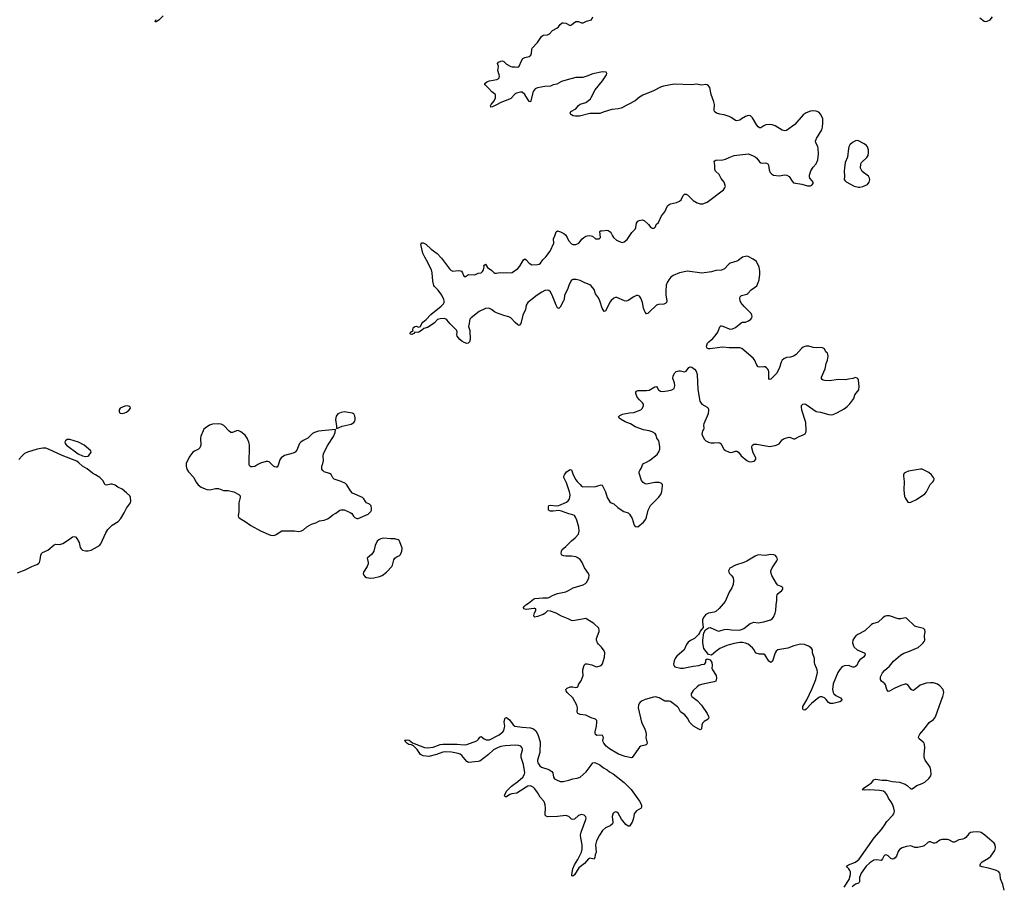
# Model space of a CAD drawing. Header units: inches. Extents: x 1835039 to 2027607, y 642849 to 774141.
# Tile 30 of 113: x 1849960 to 1863894, y 732319 to 744571. Entities that reach past the tile are written whole.
import ezdxf

# ---------------------------------------------------------------- set-up
doc = ezdxf.new("R2010")
doc.units = ezdxf.units.IN
doc.header["$MEASUREMENT"] = 0
for name, color, linetype in [('B8743', 7, 'Continuous'), ('B8753', 7, 'Continuous'), ('B8754', 7, 'Continuous'), ('B8763', 7, 'Continuous'), ('B8764', 7, 'Continuous')]:
    doc.layers.add(name, color=color, linetype=linetype)

msp = doc.modelspace()

# ---------------------------------------------------------------- linework, layer by layer
at = {"layer": 'B8743', "color": 6, "elevation": 700}
for points in [[(1850000, 738401), (1849950, 738348)], [(1849930, 736743), (1850000, 736768)]]:
    msp.add_lwpolyline(points, dxfattribs=at)
at = {"layer": 'B8753', "color": 6}
for points, elevation in [([(1856316, 740000), (1856308, 739992), (1856290, 739989), (1856251, 740000)], 600), ([(1860000, 739928), (1859910, 739936), (1859867, 739933), (1859730, 739910), (1859710, 739910), (1859690, 739921), (1859684, 739930), (1859682, 739950), (1859696, 739990), (1859704, 740000)], 600), ([(1860000, 736467), (1859944, 736336), (1859861, 736239), (1859810, 736192), (1859790, 736184), (1859710, 736172), (1859671, 736150), (1859651, 736130), (1859637, 736110), (1859624, 736076), (1859621, 736050), (1859631, 735969), (1859590, 735918), (1859581, 735890), (1859568, 735870), (1859510, 735810), (1859455, 735785), (1859420, 735760), (1859395, 735725), (1859366, 735650), (1859258, 735562), (1859241, 735539), (1859223, 735497), (1859215, 735450), (1859219, 735430), (1859230, 735413), (1859310, 735390), (1859350, 735393), (1859490, 735421), (1859570, 735429), (1859610, 735442), (1859651, 735449), (1859669, 735470), (1859669, 735511), (1859690, 735525), (1859730, 735511), (1859754, 735474), (1859762, 735430), (1859756, 735390), (1859763, 735370), (1859817, 735290), (1859820, 735250), (1859810, 735210), (1859790, 735199), (1859630, 735168), (1859574, 735150), (1859546, 735130), (1859490, 735078), (1859464, 735030), (1859464, 735010), (1859474, 734990), (1859550, 734936), (1859610, 734870), (1859690, 734750), (1859710, 734710), (1859713, 734690), (1859702, 734670), (1859645, 734635), (1859625, 734615), (1859614, 734586), (1859608, 734532), (1859598, 734522), (1859590, 734520), (1859570, 734528), (1859498, 734570), (1859475, 734590), (1859445, 734625), (1859410, 734685), (1859373, 734733), (1859310, 734772), (1859283, 734830), (1859270, 734846), (1859170, 734918), (1859150, 734927), (1859090, 734925), (1859010, 734972), (1858956, 734984), (1858930, 734982), (1858810, 734948), (1858769, 734931), (1858739, 734910), (1858727, 734893), (1858717, 734870), (1858712, 734832), (1858761, 734630), (1858807, 734530), (1858821, 734490), (1858825, 734450), (1858822, 734410), (1858838, 734330), (1858830, 734310), (1858810, 734301), (1858752, 734288), (1858730, 734274), (1858630, 734130), (1858615, 734125), (1858593, 734127), (1858530, 734140), (1858436, 734176), (1858309, 734249), (1858260, 734290), (1858226, 734330), (1858216, 734350), (1858215, 734370), (1858222, 734410), (1858210, 734441), (1858190, 734444), (1858130, 734441), (1858111, 734451), (1858102, 734470), (1858102, 734490), (1858123, 734570), (1858130, 734630), (1858126, 734650), (1858111, 734671), (1858050, 734690), (1857970, 734727), (1857890, 734736), (1857860, 734750), (1857850, 734770), (1857856, 734830), (1857843, 734870), (1857787, 734970), (1857709, 735050), (1857693, 735070), (1857689, 735090), (1857709, 735110), (1857750, 735126), (1857790, 735129), (1857830, 735119), (1857850, 735122), (1857859, 735130), (1857874, 735170), (1857905, 735215), (1857936, 735290), (1857929, 735349), (1857931, 735370), (1857950, 735435), (1857966, 735454), (1857990, 735455), (1858057, 735437), (1858110, 735414), (1858130, 735410), (1858177, 735423), (1858190, 735430), (1858208, 735452), (1858238, 735550), (1858240, 735610), (1858230, 735637), (1858196, 735690), (1858150, 735730), (1858136, 735750), (1858123, 735790), (1858124, 735810), (1858160, 735910), (1858161, 735930), (1858156, 735956), (1858085, 736025), (1857987, 736087), (1857970, 736093), (1857950, 736092), (1857790, 736063), (1857770, 736065), (1857724, 736090), (1857628, 736128), (1857550, 736171), (1857470, 736199), (1857430, 736203), (1857390, 736165), (1857370, 736153), (1857290, 736122), (1857250, 736115), (1857237, 736130), (1857238, 736138), (1857246, 736174), (1857265, 736210), (1857265, 736230), (1857250, 736237), (1857236, 736236), (1857130, 736222), (1857095, 736230), (1857089, 736249), (1857103, 736270), (1857124, 736290), (1857161, 736310), (1857230, 736368), (1857250, 736378), (1857366, 736390), (1857430, 736389), (1857450, 736393), (1857510, 736425), (1857570, 736450), (1857689, 736471), (1857729, 736490), (1857791, 736529), (1857935, 736570), (1857967, 736590), (1857985, 736610), (1858013, 736670), (1858018, 736710), (1858012, 736730), (1857952, 736810), (1857920, 736890), (1857890, 736930), (1857850, 736960), (1857830, 736969), (1857770, 736978), (1857690, 736976), (1857660, 736980), (1857634, 736990), (1857623, 737010), (1857626, 737050), (1857639, 737070), (1857690, 737113), (1857767, 737193), (1857823, 737237), (1857870, 737291), (1857877, 737330), (1857871, 737390), (1857846, 737486), (1857828, 737528), (1857810, 737551), (1857790, 737562), (1857730, 737575), (1857630, 737615), (1857590, 737622), (1857510, 737613), (1857474, 737614), (1857458, 737618), (1857447, 737627), (1857446, 737630), (1857445, 737675), (1857450, 737694), (1857470, 737697), (1857550, 737690), (1857590, 737694), (1857699, 737741), (1857721, 737759), (1857742, 737790), (1857747, 737810), (1857749, 737850), (1857741, 737890), (1857697, 738017), (1857662, 738090), (1857662, 738110), (1857670, 738128), (1857700, 738170), (1857750, 738203), (1857770, 738199), (1857792, 738130), (1857830, 738060), (1857850, 738032), (1857890, 737990), (1857910, 737970), (1857930, 737958), (1857990, 737964), (1858090, 737958), (1858130, 737966), (1858188, 737988), (1858201, 737981), (1858210, 737974), (1858250, 737890), (1858276, 737810), (1858310, 737748), (1858330, 737731), (1858370, 737717), (1858426, 737666), (1858470, 737633), (1858510, 737611), (1858570, 737590), (1858590, 737574), (1858627, 737510), (1858655, 737415), (1858670, 737396), (1858710, 737391), (1858790, 737457), (1858819, 737501), (1858831, 737529), (1858856, 737630), (1858885, 737695), (1859001, 737810), (1859034, 737850), (1859048, 737892), (1859059, 737970), (1859055, 737990), (1859039, 738010), (1859010, 738022), (1858950, 738019), (1858830, 737998), (1858810, 738002), (1858782, 738022), (1858761, 738050), (1858728, 738150), (1858728, 738170), (1858735, 738190), (1858761, 738230), (1858772, 738268), (1858787, 738290), (1858830, 738306), (1858873, 738330), (1858982, 738418), (1859006, 738454), (1859021, 738490), (1859019, 738530), (1859003, 738610), (1858978, 738650), (1858968, 738690), (1858952, 738712), (1858910, 738738), (1858869, 738750), (1858790, 738764), (1858668, 738808), (1858603, 738850), (1858530, 738879), (1858474, 738910), (1858444, 738930), (1858433, 738950), (1858453, 738970), (1858490, 738987), (1858590, 739006), (1858650, 739013), (1858750, 739050), (1858773, 739070), (1858790, 739110), (1858788, 739130), (1858776, 739150), (1858730, 739192), (1858700, 739230), (1858682, 739278), (1858682, 739298), (1858690, 739314), (1858710, 739323), (1858830, 739321), (1858870, 739326), (1858950, 739376), (1858970, 739377), (1858983, 739363), (1859002, 739330), (1859030, 739311), (1859052, 739308), (1859130, 739316), (1859189, 739330), (1859222, 739350), (1859232, 739388), (1859227, 739430), (1859203, 739490), (1859207, 739530), (1859230, 739573), (1859250, 739590), (1859290, 739603), (1859310, 739601), (1859370, 739585), (1859390, 739598), (1859430, 739646), (1859450, 739655), (1859470, 739651), (1859490, 739639), (1859510, 739624), (1859534, 739594), (1859548, 739550), (1859555, 739335), (1859586, 739170), (1859615, 739130), (1859690, 739086), (1859702, 739070), (1859708, 739050), (1859703, 738990), (1859644, 738850), (1859639, 738830), (1859642, 738790), (1859638, 738770), (1859624, 738750), (1859613, 738710), (1859622, 738682), (1859651, 738630), (1859670, 738608), (1859710, 738590), (1859743, 738583), (1859790, 738581), (1859850, 738588), (1859870, 738583), (1859887, 738567), (1859919, 738499), (1859930, 738486), (1859950, 738473), (1859990, 738453), (1860000, 738450)], 600), ([(1850000, 736768), (1850030, 736779), (1850130, 736829), (1850202, 736858), (1850227, 736873), (1850240, 736890), (1850250, 736925), (1850258, 736990), (1850267, 737013), (1850281, 737030), (1850359, 737061), (1850450, 737140), (1850470, 737146), (1850530, 737142), (1850570, 737155), (1850653, 737207), (1850710, 737253), (1850730, 737257), (1850750, 737250), (1850770, 737226), (1850801, 737170), (1850818, 737098), (1850830, 737080), (1850850, 737064), (1850890, 737052), (1850930, 737053), (1850970, 737064), (1851014, 737086), (1851090, 737130), (1851110, 737150), (1851178, 737310), (1851210, 737354), (1851270, 737415), (1851353, 737467), (1851390, 737511), (1851440, 737590), (1851470, 737658), (1851527, 737730), (1851535, 737755), (1851530, 737810), (1851518, 737830), (1851474, 737874), (1851410, 737924), (1851350, 737954), (1851310, 737982), (1851270, 737997), (1851250, 737997), (1851190, 737982), (1851170, 737988), (1851135, 738050), (1851093, 738090), (1851031, 738131), (1850990, 738152), (1850913, 738213), (1850850, 738250), (1850799, 738299), (1850770, 738321), (1850563, 738403), (1850370, 738491), (1850330, 738504), (1850290, 738508), (1850210, 738491), (1850069, 738451), (1850028, 738432), (1850000, 738401)], 700), ([(1860000, 736788), (1859991, 736769), (1859995, 736750), (1860000, 736741)], 600), ([(1860000, 735723), (1859966, 735714), (1859870, 735671), (1859810, 735630), (1859750, 735575), (1859706, 735586), (1859640, 735670), (1859627, 735753), (1859627, 735790), (1859641, 735890), (1859665, 735935), (1859710, 735963), (1859730, 735967), (1859825, 735925), (1859850, 735917), (1859870, 735920), (1859930, 735941), (1859970, 735946), (1860000, 735941)], 600)]:
    msp.add_lwpolyline(points, dxfattribs=dict(at, elevation=elevation))
for points, elevation in [([(1851490, 739103), (1851450, 739100), (1851384, 739070), (1851368, 739050), (1851366, 739026), (1851371, 739011), (1851381, 739001), (1851416, 738996), (1851450, 739005), (1851470, 739014), (1851511, 739050), (1851527, 739070), (1851524, 739090)], 700), ([(1854550, 739020), (1854510, 739012), (1854463, 738990), (1854440, 738960), (1854429, 738910), (1854442, 738818), (1854442, 738790), (1854450, 738785), (1854523, 738817), (1854650, 738846), (1854687, 738870), (1854701, 738890), (1854709, 738910), (1854710, 738930), (1854704, 738964), (1854690, 738990), (1854670, 739002)], 700), ([(1852770, 738851), (1852690, 738845), (1852648, 738832), (1852584, 738790), (1852567, 738773), (1852555, 738750), (1852525, 738675), (1852519, 738650), (1852526, 738550), (1852511, 738509), (1852490, 738490), (1852435, 738465), (1852410, 738448), (1852370, 738394), (1852325, 738315), (1852317, 738290), (1852316, 738250), (1852327, 738210), (1852350, 738171), (1852424, 738090), (1852455, 738030), (1852486, 737986), (1852530, 737954), (1852583, 737930), (1852610, 737920), (1852650, 737915), (1852730, 737933), (1852773, 737933), (1852847, 737907), (1852910, 737905), (1852990, 737889), (1853062, 737850), (1853079, 737830), (1853081, 737810), (1853061, 737730), (1853061, 737610), (1853050, 737550), (1853059, 737530), (1853079, 737510), (1853150, 737469), (1853231, 737410), (1853370, 737337), (1853510, 737276), (1853550, 737271), (1853570, 737275), (1853590, 737285), (1853670, 737335), (1853850, 737338), (1853910, 737328), (1853950, 737335), (1853975, 737350), (1854026, 737394), (1854090, 737429), (1854150, 737448), (1854204, 737476), (1854270, 737486), (1854316, 737504), (1854340, 737520), (1854390, 737563), (1854434, 737586), (1854490, 737627), (1854510, 737634), (1854550, 737632), (1854636, 737596), (1854659, 737579), (1854684, 737544), (1854704, 737524), (1854730, 737510), (1854750, 737509), (1854890, 737570), (1854929, 737610), (1854939, 737630), (1854941, 737650), (1854932, 737692), (1854910, 737714), (1854870, 737732), (1854852, 737752), (1854831, 737790), (1854810, 737810), (1854670, 737871), (1854640, 737900), (1854590, 737987), (1854570, 738004), (1854510, 738033), (1854409, 738069), (1854390, 738088), (1854370, 738132), (1854346, 738146), (1854270, 738173), (1854249, 738189), (1854238, 738210), (1854238, 738250), (1854252, 738290), (1854258, 738330), (1854253, 738390), (1854259, 738430), (1854321, 738550), (1854403, 738670), (1854426, 738730), (1854428, 738768), (1854190, 738746), (1854131, 738730), (1854104, 738716), (1854040, 738650), (1853970, 738616), (1853938, 738590), (1853922, 738570), (1853882, 738478), (1853858, 738450), (1853830, 738436), (1853710, 738402), (1853661, 738370), (1853640, 738340), (1853614, 738250), (1853602, 738238), (1853590, 738235), (1853570, 738240), (1853550, 738253), (1853490, 738311), (1853470, 738317), (1853450, 738317), (1853370, 738294), (1853330, 738276), (1853290, 738248), (1853250, 738240), (1853230, 738243), (1853216, 738250), (1853206, 738270), (1853213, 738553), (1853205, 738590), (1853180, 738650), (1853151, 738690), (1853090, 738735), (1853050, 738756), (1853030, 738752), (1852972, 738728), (1852949, 738729), (1852925, 738745), (1852850, 738826), (1852810, 738846)], 700), ([(1850670, 738630), (1850632, 738628), (1850607, 738610), (1850597, 738590), (1850604, 738570), (1850622, 738550), (1850787, 738427), (1850850, 738396), (1850890, 738390), (1850925, 738395), (1850938, 738402), (1850974, 738450), (1850967, 738470), (1850872, 738550), (1850795, 738590)], 700), ([(1855110, 737234), (1855070, 737224), (1855043, 737210), (1855019, 737190), (1854993, 737130), (1854972, 737050), (1854957, 737023), (1854939, 737001), (1854876, 736950), (1854891, 736890), (1854891, 736870), (1854876, 736830), (1854826, 736750), (1854823, 736730), (1854830, 736707), (1854845, 736690), (1854870, 736675), (1854924, 736664), (1854970, 736669), (1855050, 736689), (1855090, 736705), (1855150, 736749), (1855225, 736830), (1855236, 736850), (1855256, 736924), (1855269, 736950), (1855293, 736967), (1855330, 736983), (1855350, 737001), (1855370, 737046), (1855372, 737090), (1855341, 737181), (1855330, 737201), (1855317, 737210), (1855270, 737221), (1855210, 737221)], 700), ([(1857610, 733789), (1857650, 733789), (1857732, 733808), (1857790, 733828), (1857850, 733834), (1857890, 733849), (1857977, 733923), (1858050, 734018), (1858069, 734051), (1858090, 734058), (1858110, 734053), (1858170, 734022), (1858223, 733983), (1858274, 733954), (1858307, 733927), (1858358, 733898), (1858514, 733774), (1858616, 733676), (1858733, 733510), (1858750, 733478), (1858758, 733450), (1858760, 733430), (1858753, 733410), (1858689, 733371), (1858668, 733350), (1858658, 733330), (1858647, 733270), (1858630, 733214), (1858590, 733157), (1858570, 733156), (1858537, 733177), (1858476, 733256), (1858430, 733338), (1858413, 733353), (1858390, 733357), (1858361, 733339), (1858353, 733327), (1858346, 733294), (1858354, 733210), (1858348, 733190), (1858318, 733162), (1858250, 733130), (1858210, 733093), (1858166, 733030), (1858122, 732950), (1858111, 732890), (1858117, 732790), (1858102, 732750), (1858101, 732710), (1858091, 732690), (1858030, 732701), (1858010, 732693), (1857953, 732627), (1857875, 732565), (1857810, 732467), (1857790, 732450), (1857775, 732455), (1857773, 732470), (1857790, 732551), (1857813, 732610), (1857858, 732682), (1857909, 732790), (1857921, 732830), (1857921, 732890), (1857902, 732990), (1857899, 733030), (1857908, 733072), (1857973, 733250), (1857976, 733270), (1857972, 733290), (1857950, 733313), (1857910, 733322), (1857870, 733306), (1857810, 733253), (1857790, 733248), (1857770, 733256), (1857730, 733294), (1857690, 733307), (1857570, 733293), (1857430, 733290), (1857410, 733295), (1857399, 733310), (1857396, 733330), (1857401, 733410), (1857398, 733458), (1857389, 733490), (1857376, 733510), (1857326, 733566), (1857290, 733631), (1857250, 733686), (1857227, 733710), (1857190, 733725), (1857150, 733720), (1857128, 733710), (1856996, 733624), (1856927, 733613), (1856898, 733602), (1856850, 733573), (1856830, 733573), (1856822, 733590), (1856851, 733650), (1856919, 733721), (1857010, 733788), (1857082, 733850), (1857106, 733890), (1857107, 733910), (1857090, 734030), (1857059, 734130), (1857059, 734170), (1857075, 734230), (1857075, 734250), (1857068, 734270), (1857050, 734287), (1857018, 734298), (1856970, 734302), (1856830, 734294), (1856770, 734282), (1856730, 734268), (1856666, 734234), (1856595, 734170), (1856470, 734078), (1856450, 734071), (1856310, 734059), (1856289, 734069), (1856217, 734157), (1856194, 734174), (1856165, 734185), (1856070, 734205), (1855992, 734208), (1855950, 734204), (1855858, 734170), (1855750, 734140), (1855671, 734151), (1855632, 734172), (1855583, 734243), (1855532, 734292), (1855505, 734305), (1855469, 734310), (1855441, 734330), (1855427, 734347), (1855418, 734350), (1855418, 734358), (1855408, 734372), (1855430, 734372), (1855450, 734378), (1855470, 734371), (1855517, 734337), (1855545, 734325), (1855630, 734295), (1855689, 734269), (1855730, 734264), (1855810, 734276), (1855912, 734310), (1855950, 734318), (1856150, 734318), (1856250, 734305), (1856290, 734310), (1856430, 734365), (1856453, 734387), (1856470, 734417), (1856490, 734426), (1856533, 734393), (1856560, 734380), (1856590, 734376), (1856610, 734380), (1856748, 734450), (1856796, 734490), (1856811, 734510), (1856823, 734550), (1856825, 734570), (1856816, 734630), (1856825, 734675), (1856830, 734691), (1856850, 734695), (1856890, 734661), (1856942, 734590), (1856968, 734570), (1857070, 734556), (1857190, 734548), (1857232, 734532), (1857263, 734503), (1857293, 734453), (1857328, 734348), (1857320, 734200), (1857287, 734090), (1857287, 734070), (1857294, 734050), (1857321, 734010), (1857346, 733990), (1857450, 733957), (1857491, 733931), (1857505, 733910), (1857513, 733850), (1857530, 733826), (1857555, 733810)], 600)]:
    msp.add_lwpolyline(points, close=True, dxfattribs=dict(at, elevation=elevation))
at = {"layer": 'B8754', "color": 6, "elevation": 600}
for points in [[(1851990, 744626), (1851930, 744566), (1851890, 744540), (1851881, 744541), (1851873, 744550), (1851883, 744557), (1851890, 744572)], [(1860000, 743201), (1859930, 743225), (1859870, 743233), (1859823, 743250), (1859802, 743262), (1859793, 743273), (1859790, 743290), (1859791, 743369), (1859783, 743410), (1859746, 743510), (1859725, 743610), (1859710, 743637), (1859690, 743651), (1859670, 743653), (1859610, 743645), (1859537, 743657), (1859470, 743647), (1859224, 743656), (1859070, 743632), (1859030, 743617), (1858930, 743562), (1858778, 743502), (1858730, 743472), (1858670, 743422), (1858470, 743317), (1858430, 743308), (1858342, 743298), (1858230, 743268), (1858170, 743245), (1858030, 743242), (1857884, 743204), (1857825, 743205), (1857792, 743212), (1857770, 743222), (1857759, 743230), (1857749, 743250), (1857761, 743270), (1857830, 743310), (1857870, 743356), (1857890, 743373), (1857970, 743400), (1858010, 743425), (1858036, 743450), (1858050, 743470), (1858102, 743578), (1858210, 743704), (1858264, 743790), (1858269, 743810), (1858259, 743830), (1858210, 743834), (1858070, 743803), (1857988, 743772), (1857930, 743755), (1857829, 743751), (1857710, 743722), (1857630, 743695), (1857560, 743660), (1857510, 743649), (1857470, 743629), (1857390, 743624), (1857290, 743608), (1857257, 743590), (1857226, 743554), (1857190, 743406), (1857170, 743412), (1857110, 743513), (1857070, 743545), (1857047, 743547), (1856990, 743532), (1856970, 743520), (1856910, 743456), (1856894, 743446), (1856770, 743400), (1856710, 743364), (1856650, 743337), (1856630, 743335), (1856625, 743350), (1856634, 743370), (1856676, 743424), (1856696, 743464), (1856696, 743496), (1856692, 743510), (1856682, 743522), (1856642, 743550), (1856599, 743599), (1856550, 743644), (1856544, 743650), (1856544, 743670), (1856569, 743690), (1856610, 743707), (1856714, 743726), (1856730, 743735), (1856744, 743750), (1856749, 743770), (1856747, 743790), (1856728, 743852), (1856736, 743910), (1856723, 743950), (1856737, 743970), (1856770, 743986), (1856790, 743988), (1856810, 743977), (1856850, 743943), (1856910, 743908), (1856930, 743902), (1856970, 743903), (1857010, 743897), (1857030, 743911), (1857060, 743990), (1857080, 744020), (1857110, 744037), (1857170, 744048), (1857193, 744067), (1857205, 744095), (1857207, 744147), (1857215, 744170), (1857290, 744250), (1857347, 744333), (1857370, 744350), (1857430, 744358), (1857459, 744370), (1857502, 744418), (1857561, 744450), (1857585, 744470), (1857610, 744504), (1857635, 744525), (1857652, 744528), (1857690, 744521), (1857750, 744491), (1857770, 744496), (1857797, 744523), (1857830, 744543), (1857870, 744543), (1857910, 744528), (1857933, 744527), (1857982, 744550), (1858053, 744567), (1858069, 744610)], [(1856251, 740000), (1856250, 740000), (1856219, 740019), (1856190, 740045), (1856150, 740092), (1856145, 740110), (1856150, 740150), (1856146, 740170), (1856050, 740264), (1856004, 740324), (1855990, 740334), (1855970, 740340), (1855910, 740338), (1855875, 740325), (1855830, 740279), (1855770, 740236), (1855730, 740215), (1855678, 740202), (1855647, 740170), (1855610, 740148), (1855584, 740144), (1855550, 740149), (1855539, 740130), (1855510, 740113), (1855490, 740119), (1855486, 740126), (1855490, 740150), (1855528, 740170), (1855523, 740183), (1855528, 740210), (1855550, 740228), (1855570, 740233), (1855610, 740219), (1855633, 740227), (1855650, 740270), (1855666, 740290), (1855713, 740327), (1855781, 740399), (1855926, 740514), (1855958, 740550), (1855967, 740570), (1855968, 740590), (1855963, 740610), (1855933, 740673), (1855882, 740742), (1855830, 740793), (1855821, 740810), (1855806, 740870), (1855797, 740990), (1855789, 741029), (1855753, 741090), (1855736, 741136), (1855693, 741210), (1855667, 741267), (1855639, 741390), (1855640, 741400), (1855649, 741411), (1855670, 741411), (1855710, 741392), (1855783, 741323), (1855870, 741261), (1855930, 741196), (1856043, 741043), (1856064, 741024), (1856090, 741012), (1856170, 741020), (1856197, 741017), (1856211, 741010), (1856227, 740990), (1856239, 740950), (1856250, 740937), (1856270, 740934), (1856310, 740962), (1856390, 740960), (1856410, 740964), (1856450, 740983), (1856490, 740989), (1856510, 741006), (1856526, 741030), (1856535, 741070), (1856530, 741092), (1856550, 741111), (1856581, 741061), (1856642, 741022), (1856670, 740991), (1856685, 740985), (1856710, 740983), (1856730, 740990), (1856770, 740994), (1856810, 740990), (1856850, 740994), (1856910, 740988), (1856930, 740993), (1857010, 741048), (1857038, 741082), (1857090, 741171), (1857110, 741184), (1857130, 741173), (1857170, 741127), (1857210, 741103), (1857290, 741106), (1857310, 741112), (1857330, 741127), (1857363, 741170), (1857406, 741214), (1857466, 741294), (1857518, 741410), (1857514, 741470), (1857535, 741510), (1857550, 741570), (1857570, 741584), (1857613, 741570), (1857663, 741543), (1857686, 741526), (1857709, 741490), (1857726, 741446), (1857770, 741398), (1857790, 741387), (1857829, 741390), (1857871, 741409), (1857894, 741430), (1857917, 741463), (1857942, 741490), (1857970, 741506), (1857990, 741510), (1858030, 741514), (1858050, 741511), (1858065, 741505), (1858110, 741471), (1858130, 741467), (1858159, 741470), (1858178, 741490), (1858170, 741572), (1858190, 741585), (1858210, 741583), (1858267, 741593), (1858290, 741588), (1858315, 741570), (1858332, 741550), (1858348, 741510), (1858362, 741490), (1858408, 741450), (1858470, 741421), (1858490, 741417), (1858515, 741425), (1858558, 741462), (1858623, 741557), (1858672, 741608), (1858681, 741630), (1858691, 741690), (1858710, 741719), (1858729, 741730), (1858770, 741736), (1858796, 741730), (1858858, 741670), (1858890, 741631), (1858910, 741618), (1858938, 741622), (1858959, 741641), (1858968, 741670), (1858999, 741701), (1859045, 741795), (1859089, 741851), (1859130, 741935), (1859150, 741954), (1859170, 741964), (1859257, 741983), (1859299, 742001), (1859319, 742021), (1859350, 742083), (1859370, 742099), (1859390, 742100), (1859410, 742090), (1859430, 742075), (1859490, 742010), (1859550, 741977), (1859590, 741966), (1859630, 741964), (1859690, 741988), (1859918, 742162), (1859941, 742190), (1859947, 742210), (1859928, 742270), (1859885, 742325), (1859858, 742378), (1859808, 742428), (1859796, 742450), (1859799, 742510), (1859790, 742570), (1859810, 742583), (1859910, 742587), (1859950, 742598), (1860000, 742620)], [(1860000, 741114), (1859990, 741107), (1859934, 741046), (1859894, 741026), (1859810, 741023), (1859750, 741003), (1859615, 740985), (1859409, 741011), (1859297, 740990), (1859210, 740950), (1859175, 740925), (1859145, 740890), (1859121, 740850), (1859109, 740811), (1859102, 740730), (1859103, 740670), (1859118, 740590), (1859112, 740568), (1859102, 740558), (1859074, 740546), (1859001, 740539), (1858970, 740530), (1858870, 740430), (1858850, 740413), (1858830, 740407), (1858810, 740429), (1858801, 740450), (1858787, 740490), (1858774, 740570), (1858750, 740630), (1858730, 740656), (1858710, 740667), (1858690, 740668), (1858650, 740649), (1858570, 740596), (1858550, 740589), (1858521, 740590), (1858410, 740638), (1858390, 740638), (1858370, 740630), (1858330, 740597), (1858310, 740571), (1858250, 740447), (1858230, 740441), (1858201, 740490), (1858172, 740590), (1858153, 740633), (1858109, 740689), (1858088, 740750), (1858050, 740804), (1858030, 740817), (1857949, 740849), (1857890, 740880), (1857834, 740894), (1857790, 740895), (1857770, 740885), (1857759, 740870), (1857730, 740809), (1857715, 740750), (1857669, 740670), (1857664, 740610), (1857657, 740590), (1857610, 740502), (1857590, 740482), (1857570, 740492), (1857550, 740529), (1857507, 740650), (1857470, 740721), (1857450, 740737), (1857430, 740743), (1857390, 740736), (1857350, 740715), (1857282, 740670), (1857150, 740568), (1857130, 740530), (1857119, 740470), (1857079, 740390), (1857050, 740270), (1857030, 740244), (1857010, 740252), (1856970, 740285), (1856910, 740351), (1856884, 740364), (1856810, 740383), (1856710, 740421), (1856678, 740438), (1856636, 740470), (1856610, 740482), (1856590, 740486), (1856550, 740481), (1856461, 740439), (1856350, 740350), (1856332, 740330), (1856324, 740310), (1856323, 740270), (1856314, 740230), (1856332, 740170), (1856336, 740044), (1856328, 740012), (1856316, 740000)], [(1859704, 740000), (1859712, 740010), (1859770, 740059), (1859804, 740096), (1859838, 740150), (1859870, 740224), (1859884, 740236), (1859890, 740238), (1859910, 740233), (1860000, 740196)]]:
    msp.add_lwpolyline(points, dxfattribs=at)
at = {"layer": 'B8763', "color": 6, "elevation": 600}
for points in [[(1860000, 738450), (1860024, 738444), (1860050, 738448), (1860090, 738462), (1860110, 738462), (1860131, 738451), (1860170, 738399), (1860250, 738333), (1860278, 738318), (1860310, 738312), (1860350, 738320), (1860364, 738330), (1860378, 738350), (1860379, 738370), (1860341, 738441), (1860322, 738510), (1860323, 738530), (1860330, 738548), (1860350, 738563), (1860390, 738563), (1860570, 738532), (1860650, 738542), (1860690, 738556), (1860710, 738568), (1860750, 738623), (1860777, 738643), (1860850, 738660), (1860870, 738658), (1860910, 738637), (1860930, 738636), (1860990, 738670), (1861050, 738694), (1861074, 738710), (1861086, 738730), (1861088, 738750), (1861085, 738870), (1861030, 739045), (1861022, 739090), (1861026, 739110), (1861044, 739130), (1861070, 739133), (1861090, 739126), (1861230, 739024), (1861295, 739015), (1861410, 738981), (1861450, 738977), (1861470, 738982), (1861533, 739010), (1861630, 739065), (1861670, 739094), (1861710, 739133), (1861766, 739210), (1861781, 739259), (1861836, 739330), (1861841, 739381), (1861830, 739470), (1861824, 739484), (1861810, 739497), (1861790, 739505), (1861750, 739490), (1861690, 739482), (1861650, 739472), (1861550, 739480), (1861422, 739458), (1861350, 739462), (1861330, 739468), (1861318, 739478), (1861309, 739490), (1861305, 739510), (1861357, 739630), (1861374, 739706), (1861390, 739751), (1861400, 739810), (1861399, 739830), (1861391, 739850), (1861370, 739870), (1861350, 739910), (1861310, 739932), (1861230, 739925), (1861190, 739931), (1861130, 739948), (1861090, 739948), (1861070, 739943), (1861050, 739934), (1861025, 739915), (1860950, 739831), (1860913, 739807), (1860870, 739792), (1860810, 739789), (1860772, 739770), (1860750, 739750), (1860735, 739725), (1860715, 739650), (1860676, 739570), (1860590, 739484), (1860570, 739478), (1860561, 739490), (1860563, 739590), (1860556, 739610), (1860542, 739630), (1860530, 739644), (1860510, 739655), (1860490, 739659), (1860430, 739652), (1860410, 739657), (1860390, 739679), (1860358, 739758), (1860342, 739782), (1860179, 739919), (1860150, 739926), (1860010, 739927), (1860000, 739928)], [(1860000, 735941), (1860035, 735935), (1860150, 735932), (1860210, 735953), (1860298, 736022), (1860324, 736036), (1860350, 736041), (1860410, 736036), (1860493, 736047), (1860585, 736075), (1860610, 736091), (1860630, 736114), (1860651, 736169), (1860660, 736210), (1860664, 736290), (1860676, 736350), (1860675, 736410), (1860680, 736430), (1860692, 736450), (1860748, 736490), (1860760, 736510), (1860759, 736530), (1860750, 736540), (1860735, 736550), (1860690, 736568), (1860669, 736589), (1860605, 736705), (1860591, 736749), (1860591, 736770), (1860609, 736811), (1860677, 736910), (1860683, 736930), (1860681, 736950), (1860672, 736970), (1860653, 736990), (1860630, 736998), (1860590, 737000), (1860510, 736986), (1860410, 736994), (1860370, 736978), (1860250, 736905), (1860210, 736886), (1860088, 736852), (1860010, 736809), (1860000, 736788)], [(1860000, 736741), (1860006, 736730), (1860040, 736700), (1860057, 736670), (1860061, 736630), (1860055, 736575), (1860036, 736530), (1860001, 736470), (1860000, 736467)], [(1861628, 732290), (1861697, 732403), (1861716, 732470), (1861717, 732510), (1861710, 732530), (1861693, 732553), (1861674, 732570), (1861663, 732590), (1861687, 732610), (1861790, 732648), (1861838, 732690), (1862051, 732989), (1862158, 733110), (1862201, 733170), (1862230, 733220), (1862316, 733310), (1862329, 733330), (1862336, 733350), (1862338, 733370), (1862332, 733410), (1862310, 733467), (1862290, 733504), (1862254, 733550), (1862230, 733606), (1862210, 733633), (1862184, 733650), (1862130, 733661), (1861988, 733672), (1861910, 733665), (1861885, 733670), (1861897, 733683), (1861899, 733690), (1861970, 733742), (1862013, 733767), (1862048, 733812), (1862070, 733821), (1862167, 733807), (1862230, 733809), (1862308, 733788), (1862410, 733780), (1862489, 733749), (1862520, 733730), (1862570, 733683), (1862590, 733683), (1862656, 733730), (1862730, 733758), (1862770, 733780), (1862826, 733830), (1862855, 733870), (1862858, 733890), (1862854, 733950), (1862845, 733990), (1862773, 734090), (1862758, 734130), (1862758, 734170), (1862768, 734268), (1862765, 734310), (1862758, 734330), (1862745, 734345), (1862690, 734390), (1862681, 734410), (1862683, 734430), (1862701, 734459), (1862779, 734550), (1862830, 734621), (1862890, 734664), (1862919, 734701), (1862999, 734930), (1863026, 734990), (1863038, 735050), (1863028, 735088), (1862982, 735142), (1862950, 735166), (1862890, 735183), (1862850, 735186), (1862790, 735179), (1862704, 735150), (1862674, 735130), (1862630, 735089), (1862610, 735078), (1862590, 735080), (1862576, 735090), (1862530, 735154), (1862510, 735164), (1862490, 735164), (1862430, 735147), (1862337, 735103), (1862270, 735066), (1862250, 735064), (1862232, 735090), (1862214, 735154), (1862202, 735170), (1862155, 735210), (1862143, 735230), (1862140, 735250), (1862142, 735270), (1862150, 735290), (1862170, 735324), (1862200, 735360), (1862270, 735422), (1862328, 735492), (1862425, 735575), (1862470, 735603), (1862530, 735624), (1862673, 735687), (1862719, 735721), (1862748, 735750), (1862761, 735770), (1862768, 735790), (1862767, 735850), (1862775, 735910), (1862770, 735937), (1862750, 735952), (1862655, 735975), (1862630, 735988), (1862510, 736102), (1862490, 736106), (1862428, 736092), (1862390, 736091), (1862270, 736131), (1862230, 736131), (1862210, 736126), (1862175, 736105), (1862110, 736044), (1862030, 736018), (1862010, 736005), (1861921, 735919), (1861822, 735870), (1861791, 735849), (1861772, 735828), (1861750, 735790), (1861747, 735750), (1861759, 735710), (1861770, 735689), (1861810, 735652), (1861909, 735609), (1861924, 735590), (1861919, 735570), (1861902, 735550), (1861849, 735510), (1861830, 735487), (1861805, 735430), (1861790, 735414), (1861770, 735407), (1861752, 735408), (1861690, 735428), (1861634, 735426), (1861610, 735417), (1861590, 735402), (1861566, 735374), (1861538, 735330), (1861474, 735170), (1861464, 735090), (1861472, 735050), (1861484, 735030), (1861510, 735005), (1861574, 734970), (1861593, 734950), (1861592, 734928), (1861566, 734914), (1861470, 734890), (1861432, 734892), (1861407, 734907), (1861375, 734950), (1861350, 734970), (1861310, 734987), (1861290, 734987), (1861270, 734976), (1861166, 734894), (1861090, 734810), (1861070, 734798), (1861050, 734801), (1861042, 734810), (1861041, 734821), (1861045, 734850), (1861098, 734942), (1861177, 735103), (1861228, 735230), (1861251, 735330), (1861244, 735370), (1861211, 735450), (1861206, 735474), (1861210, 735530), (1861182, 735610), (1861178, 735650), (1861160, 735680), (1861125, 735705), (1861068, 735728), (1861010, 735731), (1860914, 735706), (1860830, 735675), (1860689, 735651), (1860666, 735634), (1860650, 735611), (1860615, 735490), (1860590, 735473), (1860562, 735490), (1860510, 735577), (1860490, 735590), (1860430, 735590), (1860383, 735603), (1860371, 735611), (1860354, 735650), (1860330, 735680), (1860270, 735732), (1860230, 735747), (1860190, 735755), (1860150, 735755), (1860070, 735742), (1860000, 735723)], [(1863894, 732250), (1863875, 732330), (1863841, 732410), (1863836, 732470), (1863830, 732491), (1863810, 732513), (1863770, 732531), (1863670, 732562), (1863579, 732579), (1863551, 732590), (1863551, 732610), (1863562, 732630), (1863581, 732650), (1863670, 732702), (1863702, 732730), (1863759, 732810), (1863769, 732850), (1863763, 732890), (1863750, 732913), (1863620, 733030), (1863567, 733067), (1863550, 733073), (1863504, 733076), (1863450, 733073), (1863416, 733064), (1863393, 733047), (1863350, 732997), (1863330, 732981), (1863309, 732971), (1863250, 732961), (1863190, 732931), (1863170, 732931), (1863110, 732960), (1863090, 732965), (1863012, 732968), (1862982, 732958), (1862930, 732918), (1862910, 732913), (1862890, 732916), (1862850, 732933), (1862830, 732934), (1862810, 732925), (1862762, 732878), (1862730, 732866), (1862670, 732853), (1862630, 732853), (1862570, 732875), (1862510, 732867), (1862449, 732850), (1862410, 732827), (1862390, 732795), (1862367, 732730), (1862350, 732707), (1862330, 732691), (1862310, 732689), (1862290, 732700), (1862250, 732734), (1862230, 732746), (1862210, 732749), (1862187, 732733), (1862169, 732691), (1862150, 732671), (1862090, 732679), (1862050, 732675), (1861990, 732635), (1861938, 732590), (1861868, 732490), (1861843, 732430), (1861847, 732370), (1861842, 732358), (1861832, 732348), (1861790, 732334), (1861743, 732297)]]:
    msp.add_lwpolyline(points, dxfattribs=at)
msp.add_lwpolyline([(1862730, 738208), (1862710, 738207), (1862538, 738182), (1862496, 738164), (1862479, 738150), (1862469, 738131), (1862466, 738110), (1862475, 738035), (1862471, 737910), (1862483, 737823), (1862490, 737804), (1862530, 737741), (1862550, 737737), (1862570, 737744), (1862650, 737778), (1862770, 737858), (1862794, 737890), (1862847, 737993), (1862885, 738030), (1862897, 738050), (1862901, 738070), (1862894, 738090), (1862863, 738130), (1862824, 738164), (1862750, 738201)], close=True, dxfattribs=at)
at = {"layer": 'B8764', "color": 6, "elevation": 600}
for points in [[(1863550, 744596), (1863608, 744550), (1863634, 744546), (1863651, 744549), (1863695, 744570), (1863729, 744610)], [(1860000, 742620), (1860070, 742650), (1860270, 742674), (1860329, 742651), (1860370, 742628), (1860391, 742610), (1860430, 742558), (1860450, 742543), (1860470, 742538), (1860510, 742545), (1860530, 742541), (1860546, 742530), (1860557, 742510), (1860568, 742448), (1860583, 742410), (1860599, 742390), (1860630, 742370), (1860710, 742360), (1860790, 742374), (1860818, 742370), (1860851, 742350), (1860890, 742283), (1860910, 742264), (1861030, 742242), (1861110, 742218), (1861150, 742221), (1861170, 742228), (1861189, 742250), (1861188, 742270), (1861177, 742290), (1861143, 742330), (1861136, 742350), (1861138, 742370), (1861156, 742430), (1861190, 742482), (1861230, 742530), (1861254, 742586), (1861263, 742670), (1861262, 742750), (1861256, 742776), (1861227, 742830), (1861224, 742850), (1861238, 742890), (1861311, 743010), (1861321, 743050), (1861328, 743110), (1861326, 743170), (1861296, 743230), (1861270, 743261), (1861230, 743278), (1861178, 743282), (1861150, 743278), (1861090, 743254), (1861050, 743224), (1860930, 743088), (1860810, 743001), (1860790, 742997), (1860750, 743006), (1860650, 743070), (1860610, 743085), (1860570, 743086), (1860519, 743081), (1860493, 743070), (1860450, 743041), (1860430, 743039), (1860410, 743053), (1860390, 743079), (1860330, 743181), (1860302, 743210), (1860270, 743214), (1860230, 743202), (1860175, 743170), (1860150, 743149), (1860110, 743137), (1860090, 743145), (1860030, 743188), (1860001, 743201), (1860000, 743201)], [(1860000, 740196), (1860010, 740191), (1860050, 740195), (1860090, 740214), (1860170, 740280), (1860190, 740289), (1860230, 740290), (1860273, 740310), (1860307, 740330), (1860321, 740350), (1860325, 740370), (1860322, 740390), (1860312, 740410), (1860212, 740512), (1860168, 740568), (1860156, 740590), (1860151, 740630), (1860158, 740650), (1860174, 740666), (1860250, 740684), (1860267, 740693), (1860313, 740747), (1860361, 740779), (1860390, 740806), (1860411, 740849), (1860423, 740890), (1860436, 740970), (1860436, 741010), (1860425, 741070), (1860386, 741146), (1860342, 741182), (1860270, 741220), (1860250, 741225), (1860190, 741210), (1860130, 741163), (1860110, 741154), (1860015, 741125), (1860000, 741114)]]:
    msp.add_lwpolyline(points, dxfattribs=at)
msp.add_lwpolyline([(1861810, 742860), (1861786, 742854), (1861748, 742832), (1861710, 742798), (1861693, 742770), (1861687, 742750), (1861673, 742627), (1861644, 742550), (1861635, 742470), (1861626, 742430), (1861632, 742350), (1861630, 742310), (1861642, 742290), (1861658, 742278), (1861770, 742216), (1861830, 742202), (1861850, 742200), (1861890, 742208), (1861960, 742240), (1861981, 742270), (1861991, 742309), (1861987, 742330), (1861970, 742354), (1861882, 742422), (1861860, 742470), (1861865, 742530), (1861875, 742550), (1861950, 742621), (1861966, 742650), (1861973, 742690), (1861971, 742730), (1861960, 742770), (1861945, 742790), (1861910, 742813), (1861830, 742855)], close=True, dxfattribs=at)

doc.saveas('drawing.dxf')
